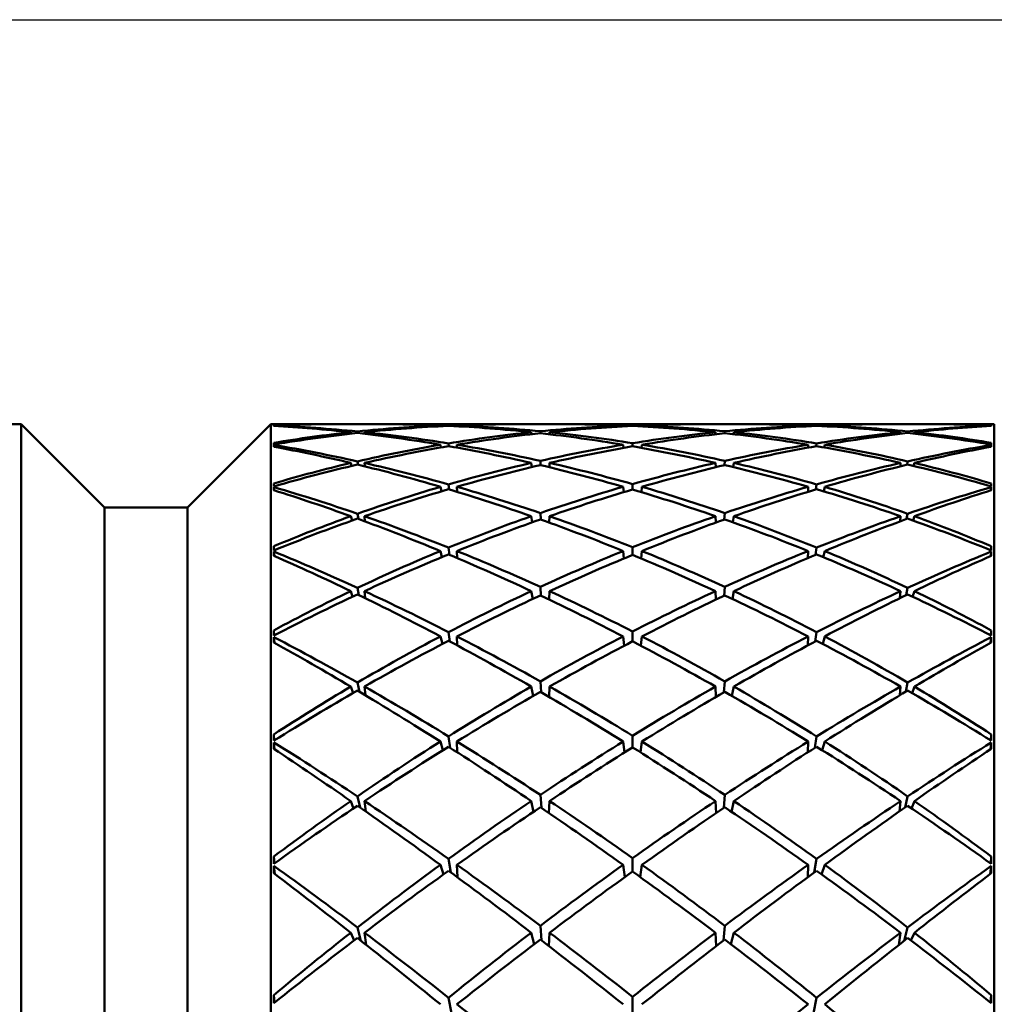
# Model space of a CAD drawing. Header units: inches. Extents: x 0.1 to 33.9, y 0.6 to 21.4.
# Tile 28 of 83: x 11.311 to 11.604, y 10.726 to 11.022. Entities that reach past the tile are written whole.
import ezdxf

# ---------------------------------------------------------------- set-up
doc = ezdxf.new("R2010")
doc.units = ezdxf.units.IN
doc.header["$MEASUREMENT"] = 0
doc.layers.add('Dimension (ANSI)', color=7, linetype='Continuous', lineweight=25)
doc.layers.add('Visible (ANSI)', color=7, linetype='Continuous', lineweight=50)
doc.styles.add('Note Text (ANSI)', font='tahoma.ttf')
doc.dimstyles.new('Default (ANSI)', dxfattribs={"dimtxt": 0.12, "dimasz": 0.098425, "dimexe": 0.125, "dimexo": 0.0625, "dimgap": 0.031496, "dimtad": 0, "dimtih": 1, "dimtoh": 1, "dimrnd": 1e-08, "dimzin": 4, "dimdsep": 46, "dimtxsty": 'Note Text (ANSI)', "dimcen": 0.09, "dimdle": 0.393701, "dimclrd": 256, "dimclre": 256, "dimclrt": 256, "dimadec": 0, "dimazin": 1, "dimtfac": 1, "dimtofl": 0, "dimtmove": 0, "dimatfit": 3, "dimfxl": 1, "dimtolj": 1, "dimtzin": 4, "dimlwd": -1, "dimlwe": -1, "dimarcsym": 0})

# ---------------------------------------------------------------- blocks, each defined once
blk = doc.blocks.new('*D7')
at = {"layer": 'Defpoints', "color": 0, "transparency": 16777216}
for p in [(8.97521, 11.02177), (16.86825, 11.02177), (16.85244, 5.30327)]:
    blk.add_point(p, dxfattribs=at)
at = {"layer": 'Dimension (ANSI)', "transparency": 16777216}
for p, q in [((9.03771, 11.02177), (16.99325, 11.02177)), ((16.86825, 10.92335), (16.86825, 8.25652)), ((16.86825, 5.4017), (16.86825, 8.06853))]:
    blk.add_line(p, q, dxfattribs=at)
for points in [[(16.85185, 10.92335), (16.88466, 10.92335), (16.86825, 11.02177)], [(16.85185, 5.4017), (16.88466, 5.4017), (16.86825, 5.30327)]]:
    blk.add_solid(points, dxfattribs=at)
at = {"layer": 'Dimension (ANSI)', "transparency": 16777216, "insert": (16.71674, 8.22502), "char_height": 0.12, "attachment_point": 1, "style": 'Note Text (ANSI)'}
blk.add_mtext('\\A1;5.72', dxfattribs=at)
blk = doc.blocks.new('*D8')
at = {"layer": 'Defpoints', "color": 0, "transparency": 16777216}
for p in [(8.97521, 11.02177), (17.82666, 11.02177), (16.01564, 4.24127)]:
    blk.add_point(p, dxfattribs=at)
at = {"layer": 'Dimension (ANSI)', "transparency": 16777216}
for p, q in [((9.03771, 11.02177), (17.95166, 11.02177)), ((17.82666, 10.92335), (17.82666, 7.72576)), ((17.82666, 4.3397), (17.82666, 7.53729)), ((16.07814, 4.24127), (17.95166, 4.24127))]:
    blk.add_line(p, q, dxfattribs=at)
for points in [[(17.81026, 10.92335), (17.84306, 10.92335), (17.82666, 11.02177)], [(17.81026, 4.3397), (17.84306, 4.3397), (17.82666, 4.24127)]]:
    blk.add_solid(points, dxfattribs=at)
at = {"layer": 'Dimension (ANSI)', "transparency": 16777216, "insert": (17.67293, 7.69426), "char_height": 0.12, "attachment_point": 1, "style": 'Note Text (ANSI)'}
blk.add_mtext('\\A1;6.78', dxfattribs=at)

msp = doc.modelspace()

# ---------------------------------------------------------------- linework, layer by layer
at = {"layer": 'Visible (ANSI)'}
for p, q in [((11.31122, 10.90022), (11.29607, 10.90022)), ((11.31122, 10.90022), (11.31122, 10.01833)), ((11.33622, 10.87522), (11.31122, 10.90022)), ((11.36122, 10.87522), (11.38622, 10.90022)), ((11.38622, 10.90022), (11.38622, 10.01833)), ((11.40138, 10.90022), (11.38622, 10.90022)), ((11.38719, 10.89967), (11.38718, 10.89981)), ((11.41918, 10.90022), (11.40513, 10.90022)), ((11.45536, 10.90022), (11.42362, 10.90022)), ((11.43724, 10.8996), (11.43718, 10.89983)), ((11.43964, 10.89993), (11.43967, 10.89972)), ((11.44216, 10.89959), (11.44215, 10.89983)), ((11.47368, 10.90022), (11.46071, 10.90022)), ((11.51061, 10.90022), (11.47926, 10.90022)), ((11.49213, 10.89956), (11.49211, 10.89983)), ((11.49493, 10.8997), (11.49493, 10.89994)), ((11.49774, 10.89956), (11.49776, 10.89983)), ((11.52916, 10.90022), (11.51619, 10.90022)), ((11.56625, 10.90022), (11.53451, 10.90022)), ((11.54771, 10.89983), (11.54771, 10.89959)), ((11.5502, 10.89972), (11.55023, 10.89993)), ((11.55268, 10.89983), (11.55263, 10.8996)), ((11.58474, 10.90022), (11.57069, 10.90022)), ((11.60365, 10.90022), (11.58849, 10.90022)), ((11.60267, 10.89967), (11.60268, 10.89981)), ((11.60365, 10.90022), (11.60365, 10.01833)), ((11.41038, 10.89737), (11.41025, 10.8978)), ((11.41227, 10.89801), (11.41236, 10.89757)), ((11.41441, 10.89733), (11.41437, 10.8978)), ((11.4646, 10.89721), (11.4645, 10.8978)), ((11.46723, 10.89808), (11.46727, 10.8975)), ((11.46997, 10.89719), (11.46999, 10.8978)), ((11.51988, 10.8978), (11.5199, 10.89719)), ((11.5226, 10.8975), (11.52264, 10.89808)), ((11.52536, 10.8978), (11.52527, 10.89721)), ((11.5755, 10.8978), (11.57546, 10.89733)), ((11.57751, 10.89757), (11.5776, 10.89801)), ((11.57962, 10.8978), (11.57949, 10.89737)), ((11.38722, 10.89343), (11.38718, 10.89397)), ((11.43737, 10.89322), (11.43718, 10.89404)), ((11.43964, 10.89445), (11.43975, 10.8936)), ((11.44218, 10.89316), (11.44215, 10.89404)), ((11.4922, 10.89308), (11.49211, 10.89404)), ((11.49493, 10.89356), (11.49493, 10.8945)), ((11.49767, 10.89308), (11.49776, 10.89404)), ((11.54771, 10.89404), (11.54769, 10.89316)), ((11.55012, 10.8936), (11.55023, 10.89445)), ((11.55268, 10.89404), (11.5525, 10.89322)), ((11.60265, 10.89343), (11.60268, 10.89397)), ((11.41052, 10.88767), (11.41025, 10.88857)), ((11.41227, 10.88904), (11.41246, 10.88804)), ((11.41446, 10.88755), (11.41437, 10.88857)), ((11.46471, 10.88734), (11.4645, 10.88857)), ((11.46723, 10.88919), (11.46731, 10.88791)), ((11.46994, 10.88728), (11.46999, 10.88857)), ((11.51988, 10.88857), (11.51993, 10.88728)), ((11.52256, 10.88791), (11.52264, 10.88919)), ((11.52536, 10.88857), (11.52516, 10.88734)), ((11.5755, 10.88857), (11.57541, 10.88755)), ((11.57741, 10.88804), (11.5776, 10.88904)), ((11.57962, 10.88857), (11.57935, 10.88767)), ((11.38719, 10.88153), (11.38713, 10.8824)), ((11.38725, 10.88033), (11.38718, 10.88127)), ((11.4375, 10.88004), (11.43718, 10.8814)), ((11.43964, 10.88211), (11.43983, 10.88061)), ((11.4422, 10.87989), (11.44215, 10.8814)), ((11.49227, 10.87978), (11.49211, 10.8814)), ((11.49493, 10.88057), (11.49493, 10.88221)), ((11.4976, 10.87978), (11.49776, 10.8814)), ((11.54771, 10.8814), (11.54767, 10.87989)), ((11.55004, 10.88061), (11.55023, 10.88211)), ((11.55268, 10.8814), (11.55237, 10.88004)), ((11.60261, 10.88033), (11.60268, 10.88127)), ((11.60268, 10.88153), (11.60274, 10.8824)), ((11.33622, 10.87522), (11.33622, 10.04333)), ((11.36122, 10.87522), (11.33622, 10.87522)), ((11.36122, 10.87522), (11.36122, 10.04333)), ((11.41065, 10.87125), (11.41025, 10.87256)), ((11.41227, 10.87329), (11.41258, 10.87172)), ((11.41452, 10.871), (11.41437, 10.87256)), ((11.46482, 10.87074), (11.4645, 10.87256)), ((11.46723, 10.87351), (11.46736, 10.87155)), ((11.46992, 10.87063), (11.46999, 10.87256)), ((11.51988, 10.87256), (11.51995, 10.87063)), ((11.52251, 10.87155), (11.52264, 10.87351)), ((11.52536, 10.87256), (11.52505, 10.87074)), ((11.5755, 10.87256), (11.57535, 10.871)), ((11.57729, 10.87172), (11.5776, 10.87329)), ((11.57962, 10.87256), (11.57922, 10.87125)), ((11.38722, 10.86229), (11.38713, 10.86351)), ((11.43964, 10.86311), (11.43993, 10.86095)), ((11.49493, 10.86094), (11.49493, 10.86324)), ((11.54994, 10.86095), (11.55023, 10.86311)), ((11.60265, 10.86229), (11.60274, 10.86351)), ((11.38729, 10.86059), (11.38718, 10.86191)), ((11.43764, 10.86024), (11.43718, 10.86209)), ((11.44222, 10.85998), (11.44215, 10.86209)), ((11.49235, 10.85986), (11.49211, 10.86209)), ((11.49752, 10.85986), (11.49776, 10.86209)), ((11.54771, 10.86209), (11.54765, 10.85998)), ((11.55268, 10.86209), (11.55223, 10.86024)), ((11.60258, 10.86059), (11.60268, 10.86191)), ((11.41227, 10.851), (11.41271, 10.84885)), ((11.46723, 10.8513), (11.46741, 10.84867)), ((11.52246, 10.84867), (11.52264, 10.8513)), ((11.57716, 10.84885), (11.5776, 10.851)), ((11.41079, 10.84837), (11.41025, 10.85004)), ((11.41458, 10.84794), (11.41437, 10.85004)), ((11.46493, 10.84768), (11.4645, 10.85004)), ((11.46989, 10.8475), (11.46999, 10.85004)), ((11.51988, 10.85004), (11.51998, 10.8475)), ((11.52536, 10.85004), (11.52493, 10.84768)), ((11.5755, 10.85004), (11.57529, 10.84794)), ((11.57962, 10.85004), (11.57908, 10.84837)), ((11.38724, 10.83671), (11.38713, 10.83824)), ((11.38733, 10.8345), (11.38718, 10.83621)), ((11.43778, 10.83417), (11.43718, 10.83644)), ((11.43964, 10.83773), (11.44003, 10.83493)), ((11.44224, 10.83375), (11.44215, 10.83644)), ((11.49243, 10.83365), (11.49211, 10.83644)), ((11.49493, 10.83497), (11.49493, 10.8379)), ((11.49744, 10.83365), (11.49776, 10.83644)), ((11.54771, 10.83644), (11.54763, 10.83375)), ((11.54984, 10.83493), (11.55023, 10.83773)), ((11.55268, 10.83644), (11.55209, 10.83417)), ((11.60254, 10.8345), (11.60268, 10.83621)), ((11.60262, 10.83671), (11.60274, 10.83824)), ((11.41094, 10.81939), (11.41025, 10.82135)), ((11.41227, 10.82254), (11.41286, 10.8198)), ((11.41465, 10.81873), (11.41437, 10.82135)), ((11.46506, 10.81853), (11.4645, 10.82135)), ((11.46723, 10.82291), (11.46747, 10.81964)), ((11.46985, 10.81825), (11.46999, 10.82135)), ((11.51988, 10.82135), (11.52001, 10.81825)), ((11.5224, 10.81964), (11.52264, 10.82291)), ((11.52536, 10.82135), (11.52481, 10.81853)), ((11.5755, 10.82135), (11.57522, 10.81873)), ((11.57701, 10.8198), (11.5776, 10.82254)), ((11.57962, 10.82135), (11.57893, 10.81939)), ((11.38727, 10.80517), (11.38713, 10.807)), ((11.49493, 10.80307), (11.49493, 10.80659)), ((11.6026, 10.80517), (11.60274, 10.807)), ((11.38738, 10.80248), (11.38718, 10.80456)), ((11.43793, 10.80221), (11.43718, 10.80484)), ((11.43964, 10.80639), (11.44015, 10.80295)), ((11.44227, 10.8016), (11.44215, 10.80484)), ((11.49252, 10.80156), (11.49211, 10.80484)), ((11.49735, 10.80156), (11.49776, 10.80484)), ((11.54771, 10.80484), (11.5476, 10.8016)), ((11.54971, 10.80295), (11.55023, 10.80639)), ((11.55268, 10.80484), (11.55194, 10.80221)), ((11.60249, 10.80248), (11.60268, 10.80456)), ((11.46723, 10.78879), (11.46753, 10.78491)), ((11.52233, 10.78491), (11.52264, 10.78879)), ((11.41109, 10.78476), (11.41025, 10.78696)), ((11.41227, 10.78835), (11.41305, 10.78501)), ((11.41475, 10.78383), (11.41437, 10.78696)), ((11.4652, 10.78375), (11.4645, 10.78696)), ((11.46982, 10.78335), (11.46999, 10.78696)), ((11.51988, 10.78696), (11.52005, 10.78335)), ((11.52536, 10.78696), (11.52467, 10.78375)), ((11.5755, 10.78696), (11.57512, 10.78383)), ((11.57681, 10.78501), (11.5776, 10.78835)), ((11.57962, 10.78696), (11.57877, 10.78476)), ((11.3873, 10.76819), (11.38713, 10.77028)), ((11.43964, 10.76957), (11.44031, 10.7655)), ((11.49493, 10.76576), (11.49493, 10.7698)), ((11.54956, 10.7655), (11.55023, 10.76957)), ((11.60257, 10.76819), (11.60274, 10.77028)), ((11.38745, 10.76503), (11.38718, 10.76746)), ((11.43811, 10.76489), (11.43718, 10.76778)), ((11.4423, 10.76404), (11.44215, 10.76778)), ((11.49263, 10.7641), (11.49211, 10.76778)), ((11.49724, 10.7641), (11.49776, 10.76778)), ((11.54771, 10.76778), (11.54757, 10.76404)), ((11.55268, 10.76778), (11.55176, 10.76489)), ((11.60242, 10.76503), (11.60268, 10.76746)), ((11.41025, 10.74739), (11.41127, 10.74505)), ((11.41331, 10.74499), (11.41227, 10.74898)), ((11.41437, 10.74739), (11.41487, 10.74376)), ((11.46537, 10.7439), (11.4645, 10.74739)), ((11.46723, 10.74947), (11.46762, 10.74501)), ((11.46977, 10.74336), (11.46999, 10.74739)), ((11.51988, 10.74739), (11.5201, 10.74336)), ((11.52225, 10.74501), (11.52264, 10.74947)), ((11.52536, 10.74739), (11.5245, 10.7439)), ((11.575, 10.74376), (11.5755, 10.74739)), ((11.5776, 10.74898), (11.57656, 10.74499)), ((11.57859, 10.74505), (11.57962, 10.74739)), ((11.38733, 10.72635), (11.38713, 10.72865)), ((11.44051, 10.72316), (11.43964, 10.72786)), ((11.49493, 10.72361), (11.49493, 10.72811)), ((11.55023, 10.72786), (11.54936, 10.72316)), ((11.60254, 10.72635), (11.60274, 10.72865))]:
    msp.add_line(p, q, dxfattribs=at)
for centre, major_axis, ratio, start_param, end_param in [((11.53571, 10.45927), (-0.35966, 0.35393), 0.731222, 5.639798, 5.678081), ((11.41706, 10.45927), (-0.03017, 0.44094), 0.014471, 6.241335, 6.24826), ((11.41706, 10.45927), (-0.02953, 0.44094), 0.020121, 0.041568, 0.048493), ((11.53571, 10.45927), (0.36975, -0.36507), 0.668818, 2.441479, 2.496358), ((11.45416, 10.45927), (0.33657, -0.32209), 0.894757, 2.389788, 2.430648), ((11.45416, 10.45927), (-0.34572, 0.33714), 0.822056, 5.482797, 5.539854), ((11.53571, 10.45927), (-0.34425, 0.33514), 0.832409, 5.617657, 5.675743), ((11.45416, 10.45927), (-0.36085, -0.26118), 0.984545, 4.126021, 4.183175), ((11.53571, 10.45927), (0.3545, -0.348), 0.763864, 2.438443, 2.480331), ((11.45416, 10.45927), (-0.33436, 0.31159), 0.933134, 5.460911, 5.502221), ((11.53571, 10.45927), (-0.34425, 0.33514), 0.832409, 5.569682, 5.611979), ((11.53571, 10.45927), (0.3545, -0.348), 0.763864, 2.375611, 2.432765), ((11.45416, 10.45927), (-0.36085, -0.26118), 0.984545, 4.078455, 4.120343), ((11.45416, 10.45927), (-0.33436, 0.31159), 0.933134, 5.398631, 5.455233), ((11.53571, 10.45927), (-0.33479, 0.30726), 0.944668, 5.525245, 5.581847), ((11.45416, 10.45927), (-0.33948, -0.32788), 0.868483, 3.922263, 3.978682), ((11.53571, 10.45927), (0.33948, -0.32788), 0.868483, 2.367335, 2.409223), ((11.45416, 10.45927), (0.33479, 0.30726), 0.944668, 0.764353, 0.80616), ((11.53571, 10.45927), (-0.33479, 0.30726), 0.944668, 5.477025, 5.518832), ((11.53571, 10.45927), (0.33948, -0.32788), 0.868483, 2.304503, 2.360923), ((11.45416, 10.45927), (-0.33948, -0.32788), 0.868483, 3.873962, 3.91585), ((11.45416, 10.45927), (0.33479, 0.30726), 0.944668, 0.701339, 0.757941), ((11.53571, 10.45927), (0.33436, 0.31159), 0.933134, 0.827952, 0.884554), ((11.45416, 10.45927), (-0.3545, -0.348), 0.763864, 3.85042, 3.907574), ((11.53571, 10.45927), (0.36085, -0.26118), 0.984545, 2.162842, 2.20473), ((11.45416, 10.45927), (0.34425, 0.33514), 0.832409, 0.671206, 0.713503), ((11.53571, 10.45927), (0.33436, 0.31159), 0.933134, 0.780965, 0.822274), ((11.53571, 10.45927), (0.36085, -0.26118), 0.984545, 2.10001, 2.157164), ((11.45416, 10.45927), (-0.3545, -0.348), 0.763864, 3.802854, 3.844742), ((11.45416, 10.45927), (0.34425, 0.33514), 0.832409, 0.607442, 0.665528), ((11.53571, 10.45927), (0.34572, 0.33714), 0.822056, 0.743331, 0.800389), ((11.45416, 10.45927), (-0.36975, -0.36507), 0.668818, 3.786827, 3.841706), ((11.53571, 10.45927), (-0.33657, -0.32209), 0.894757, 3.852538, 3.893397), ((11.45416, 10.45927), (0.35966, 0.35393), 0.731222, 0.605105, 0.643388), ((11.57281, 10.45927), (-0.03017, -0.44094), 0.014471, 3.176518, 3.183442), ((11.57281, 10.45927), (-0.02953, -0.44094), 0.020121, 3.0931, 3.100024), ((11.53571, 10.45927), (-0.34425, 0.33514), 0.832409, 5.680489, 5.735368), ((11.45416, 10.45927), (-0.36085, -0.26118), 0.984545, 4.187921, 4.244979), ((11.53571, 10.45927), (0.36975, -0.36507), 0.668818, 2.378647, 2.436733), ((11.45416, 10.45927), (-0.34572, 0.33714), 0.822056, 5.420897, 5.478051), ((11.53571, 10.45927), (-0.33479, 0.30726), 0.944668, 5.588076, 5.64523), ((11.45416, 10.45927), (-0.33948, -0.32788), 0.868483, 3.984912, 4.041514), ((11.53571, 10.45927), (0.3545, -0.348), 0.763864, 2.31278, 2.369382), ((11.45416, 10.45927), (-0.33436, 0.31159), 0.933134, 5.335982, 5.392401), ((11.53571, 10.45927), (0.33436, 0.31159), 0.933134, 0.890784, 0.947203), ((11.45416, 10.45927), (-0.3545, -0.348), 0.763864, 3.913804, 3.970406), ((11.53571, 10.45927), (0.33948, -0.32788), 0.868483, 2.241671, 2.298274), ((11.45416, 10.45927), (0.33479, 0.30726), 0.944668, 0.637955, 0.695109), ((11.53571, 10.45927), (0.34572, 0.33714), 0.822056, 0.805135, 0.862289), ((11.45416, 10.45927), (-0.36975, -0.36507), 0.668818, 3.846452, 3.904538), ((11.53571, 10.45927), (0.36085, -0.26118), 0.984545, 2.038207, 2.095265), ((11.45416, 10.45927), (0.34425, 0.33514), 0.832409, 0.547817, 0.602696), ((11.41706, 10.45927), (-0.03073, 0.44094), 0.005823, 6.116256, 6.123181), ((11.41706, 10.45927), (-0.02819, 0.44094), 0.028326, 0.166769, 0.173693), ((11.53571, 10.45927), (0.384, -0.38024), 0.581443, 2.380262, 2.435141), ((11.45416, 10.45927), (-0.36116, 0.35562), 0.721829, 5.42497, 5.482028), ((11.53571, 10.45927), (-0.33479, 0.30726), 0.944668, 5.650908, 5.708994), ((11.45416, 10.45927), (-0.33948, -0.32788), 0.868483, 4.047192, 4.104346), ((11.53571, 10.45927), (0.36975, -0.36507), 0.668818, 2.315815, 2.372969), ((11.45416, 10.45927), (-0.34572, 0.33714), 0.822056, 5.358617, 5.415219), ((11.53571, 10.45927), (0.33436, 0.31159), 0.933134, 0.953616, 1.010218), ((11.45416, 10.45927), (-0.3545, -0.348), 0.763864, 3.976818, 4.033238), ((11.53571, 10.45927), (0.3545, -0.348), 0.763864, 2.249948, 2.306367), ((11.45416, 10.45927), (-0.33436, 0.31159), 0.933134, 5.272967, 5.329569), ((11.53571, 10.45927), (0.34572, 0.33714), 0.822056, 0.867966, 0.924569), ((11.45416, 10.45927), (-0.36975, -0.36507), 0.668818, 3.910216, 3.96737), ((11.53571, 10.45927), (0.33948, -0.32788), 0.868483, 2.17884, 2.235994), ((11.45416, 10.45927), (0.33479, 0.30726), 0.944668, 0.574191, 0.632277), ((11.53571, 10.45927), (0.36116, 0.35562), 0.721829, 0.801157, 0.858215), ((11.45416, 10.45927), (-0.384, -0.38024), 0.581443, 3.848045, 3.902924), ((11.57281, 10.45927), (-0.03073, -0.44094), 0.005823, 3.301597, 3.308522), ((11.57281, 10.45927), (0.02819, 0.44094), 0.028326, 6.109492, 6.116417), ((11.53571, 10.45927), (-0.33479, 0.30726), 0.944668, 5.71374, 5.768619), ((11.45416, 10.45927), (-0.33948, -0.32788), 0.868483, 4.109091, 4.166149), ((11.53571, 10.45927), (0.384, -0.38024), 0.581443, 2.31743, 2.375516), ((11.45416, 10.45927), (-0.36116, 0.35562), 0.721829, 5.36307, 5.420224), ((11.53571, 10.45927), (0.33436, 0.31159), 0.933134, 1.016448, 1.073602), ((11.45416, 10.45927), (-0.3545, -0.348), 0.763864, 4.039467, 4.096069), ((11.53571, 10.45927), (0.36975, -0.36507), 0.668818, 2.252984, 2.309586), ((11.45416, 10.45927), (-0.34572, 0.33714), 0.822056, 5.295968, 5.352387), ((11.53571, 10.45927), (0.34572, 0.33714), 0.822056, 0.930798, 0.987218), ((11.45416, 10.45927), (-0.36975, -0.36507), 0.668818, 3.9736, 4.030202), ((11.53571, 10.45927), (0.3545, -0.348), 0.763864, 2.187116, 2.243718), ((11.45416, 10.45927), (-0.33436, 0.31159), 0.933134, 5.209584, 5.266738), ((11.53571, 10.45927), (0.36116, 0.35562), 0.721829, 0.862961, 0.920115), ((11.45416, 10.45927), (-0.384, -0.38024), 0.581443, 3.90767, 3.965756), ((11.53571, 10.45927), (0.33948, -0.32788), 0.868483, 2.117036, 2.174094), ((11.45416, 10.45927), (0.33479, 0.30726), 0.944668, 0.514566, 0.569445), ((11.41706, 10.45927), (-0.03081, 0.44094), 0.002914, 0.285059, 0.291984), ((11.41706, 10.45927), (-0.02641, 0.44094), 0.036095, 0.292082, 0.299006), ((11.45416, 10.45927), (-0.37604, 0.37183), 0.630298, 5.364383, 5.421441), ((11.53571, 10.45927), (0.33436, 0.31159), 0.933134, 1.07928, 1.137366), ((11.45416, 10.45927), (-0.3545, -0.348), 0.763864, 4.101747, 4.158901), ((11.53571, 10.45927), (0.384, -0.38024), 0.581443, 2.254598, 2.311752), ((11.45416, 10.45927), (-0.36116, 0.35562), 0.721829, 5.30079, 5.357392), ((11.53571, 10.45927), (0.34572, 0.33714), 0.822056, 0.99363, 1.050232), ((11.45416, 10.45927), (-0.36975, -0.36507), 0.668818, 4.036614, 4.093034), ((11.53571, 10.45927), (0.36975, -0.36507), 0.668818, 2.190152, 2.246571), ((11.45416, 10.45927), (-0.34572, 0.33714), 0.822056, 5.232953, 5.289555), ((11.53571, 10.45927), (0.36116, 0.35562), 0.721829, 0.925793, 0.982395), ((11.45416, 10.45927), (-0.384, -0.38024), 0.581443, 3.971433, 4.028587), ((11.53571, 10.45927), (0.3545, -0.348), 0.763864, 2.124284, 2.181438), ((11.45416, 10.45927), (-0.33436, 0.31159), 0.933134, 5.14582, 5.203906), ((11.53571, 10.45927), (0.37604, 0.37183), 0.630298, 0.861744, 0.918802), ((11.57281, 10.45927), (-0.03081, -0.44094), 0.002914, 2.849609, 2.856534), ((11.57281, 10.45927), (0.02641, 0.44094), 0.036095, 5.984179, 5.991104), ((11.53571, 10.45927), (0.39692, -0.39371), 0.500232, 2.318458, 2.373337), ((11.45416, 10.45927), (-0.39692, -0.39371), 0.500232, 3.909849, 3.964728), ((11.53571, 10.45927), (0.33436, 0.31159), 0.933134, 1.142112, 1.196991), ((11.45416, 10.45927), (-0.3545, -0.348), 0.763864, 4.163647, 4.220705), ((11.53571, 10.45927), (0.39692, -0.39371), 0.500232, 2.255626, 2.313712), ((11.45416, 10.45927), (-0.37604, 0.37183), 0.630298, 5.302483, 5.359637), ((11.53571, 10.45927), (0.34572, 0.33714), 0.822056, 1.056462, 1.113616), ((11.45416, 10.45927), (-0.36975, -0.36507), 0.668818, 4.099263, 4.155865), ((11.53571, 10.45927), (0.384, -0.38024), 0.581443, 2.191766, 2.248368), ((11.45416, 10.45927), (-0.36116, 0.35562), 0.721829, 5.238141, 5.29456), ((11.53571, 10.45927), (0.36116, 0.35562), 0.721829, 0.988625, 1.045044), ((11.45416, 10.45927), (-0.384, -0.38024), 0.581443, 4.034817, 4.091419), ((11.53571, 10.45927), (0.36975, -0.36507), 0.668818, 2.12732, 2.183922), ((11.45416, 10.45927), (-0.34572, 0.33714), 0.822056, 5.169569, 5.226723), ((11.53571, 10.45927), (0.37604, 0.37183), 0.630298, 0.923548, 0.980702), ((11.45416, 10.45927), (-0.39692, -0.39371), 0.500232, 3.969474, 4.02756), ((11.53571, 10.45927), (0.3545, -0.348), 0.763864, 2.06248, 2.119538), ((11.45416, 10.45927), (-0.33436, 0.31159), 0.933134, 5.086195, 5.141074), ((11.41706, 10.45927), (-0.03041, 0.44094), 0.011606, 0.410126, 0.417051), ((11.57281, 10.45927), (-0.03041, -0.44094), 0.011606, 2.724542, 2.731467), ((11.41706, 10.45927), (-0.02421, 0.44094), 0.043305, 0.417529, 0.424454), ((11.53571, 10.45927), (0.40838, -0.40553), 0.423976, 2.256357, 2.311236), ((11.45416, 10.45927), (-0.38974, 0.38625), 0.545746, 5.302858, 5.359916), ((11.53571, 10.45927), (0.34572, 0.33714), 0.822056, 1.119294, 1.17738), ((11.45416, 10.45927), (-0.36975, -0.36507), 0.668818, 4.161543, 4.218697), ((11.53571, 10.45927), (0.39692, -0.39371), 0.500232, 2.192794, 2.249948), ((11.45416, 10.45927), (-0.37604, 0.37183), 0.630298, 5.240203, 5.296805), ((11.53571, 10.45927), (0.36116, 0.35562), 0.721829, 1.051457, 1.108059), ((11.45416, 10.45927), (-0.384, -0.38024), 0.581443, 4.097832, 4.154251), ((11.53571, 10.45927), (0.384, -0.38024), 0.581443, 2.128934, 2.185354), ((11.45416, 10.45927), (-0.36116, 0.35562), 0.721829, 5.175126, 5.231728), ((11.53571, 10.45927), (0.37604, 0.37183), 0.630298, 0.98638, 1.042982), ((11.45416, 10.45927), (-0.39692, -0.39371), 0.500232, 4.033237, 4.090391), ((11.53571, 10.45927), (0.36975, -0.36507), 0.668818, 2.064488, 2.121642), ((11.45416, 10.45927), (-0.34572, 0.33714), 0.822056, 5.105805, 5.163891), ((11.53571, 10.45927), (0.38974, 0.38625), 0.545746, 0.92327, 0.980328), ((11.45416, 10.45927), (-0.40838, -0.40553), 0.423976, 3.971949, 4.026828), ((11.57281, 10.45927), (0.02421, 0.44094), 0.043305, 5.858731, 5.865656), ((11.53571, 10.45927), (0.34572, 0.33714), 0.822056, 1.182126, 1.237005), ((11.45416, 10.45927), (-0.36975, -0.36507), 0.668818, 4.223443, 4.280501), ((11.53571, 10.45927), (0.40838, -0.40553), 0.423976, 2.193525, 2.251611), ((11.45416, 10.45927), (-0.38974, 0.38625), 0.545746, 5.240958, 5.298112), ((11.53571, 10.45927), (0.36116, 0.35562), 0.721829, 1.114289, 1.171443), ((11.45416, 10.45927), (-0.384, -0.38024), 0.581443, 4.160481, 4.217083), ((11.53571, 10.45927), (0.39692, -0.39371), 0.500232, 2.129962, 2.186564), ((11.45416, 10.45927), (-0.37604, 0.37183), 0.630298, 5.177554, 5.233973), ((11.53571, 10.45927), (0.37604, 0.37183), 0.630298, 1.049212, 1.105631), ((11.45416, 10.45927), (-0.39692, -0.39371), 0.500232, 4.096621, 4.153223), ((11.53571, 10.45927), (0.384, -0.38024), 0.581443, 2.066102, 2.122704), ((11.45416, 10.45927), (-0.36116, 0.35562), 0.721829, 5.111743, 5.168897), ((11.53571, 10.45927), (0.38974, 0.38625), 0.545746, 0.985073, 1.042227), ((11.45416, 10.45927), (-0.40838, -0.40553), 0.423976, 4.031574, 4.08966), ((11.53571, 10.45927), (0.36975, -0.36507), 0.668818, 2.002684, 2.059742), ((11.45416, 10.45927), (-0.34572, 0.33714), 0.822056, 5.04618, 5.10106), ((11.41706, 10.45927), (-0.02953, 0.44094), 0.020121, 0.535243, 0.542167), ((11.41706, 10.45927), (-0.02163, 0.44094), 0.049841, 0.543126, 0.550051), ((11.45416, 10.45927), (-0.40205, 0.39901), 0.466806, 5.240904, 5.297962), ((11.53571, 10.45927), (0.36116, 0.35562), 0.721829, 1.177121, 1.235207), ((11.45416, 10.45927), (-0.38974, 0.38625), 0.545746, 5.178678, 5.23528), ((11.53571, 10.45927), (0.37604, 0.37183), 0.630298, 1.112044, 1.168646), ((11.45416, 10.45927), (-0.37604, 0.37183), 0.630298, 5.114539, 5.171142), ((11.53571, 10.45927), (0.38974, 0.38625), 0.545746, 1.047905, 1.104507), ((11.45416, 10.45927), (-0.36116, 0.35562), 0.721829, 5.047979, 5.106065), ((11.53571, 10.45927), (0.40205, 0.39901), 0.466806, 0.985224, 1.042282), ((11.57281, 10.45927), (-0.02953, -0.44094), 0.020121, 2.599425, 2.60635), ((11.57281, 10.45927), (0.02163, 0.44094), 0.049841, 5.733134, 5.740059), ((11.53571, 10.45927), (-0.41829, 0.41568), 0.351682, 5.33568, 5.390559), ((11.45416, 10.45927), (-0.384, -0.38024), 0.581443, 4.222761, 4.279915), ((11.53571, 10.45927), (0.40838, -0.40553), 0.423976, 2.130693, 2.187847), ((11.45416, 10.45927), (-0.39692, -0.39371), 0.500232, 4.159636, 4.216055), ((11.53571, 10.45927), (0.39692, -0.39371), 0.500232, 2.06713, 2.12355), ((11.45416, 10.45927), (-0.40838, -0.40553), 0.423976, 4.095338, 4.152492), ((11.53571, 10.45927), (0.384, -0.38024), 0.581443, 2.00327, 2.060424), ((11.45416, 10.45927), (-0.41829, -0.41568), 0.351682, 4.034218, 4.089098), ((11.53571, 10.45927), (0.36116, 0.35562), 0.721829, 1.239952, 1.294832), ((11.45416, 10.45927), (-0.40205, 0.39901), 0.466806, 5.179004, 5.236158), ((11.53571, 10.45927), (0.37604, 0.37183), 0.630298, 1.174876, 1.23203), ((11.45416, 10.45927), (-0.38974, 0.38625), 0.545746, 5.116029, 5.172448), ((11.53571, 10.45927), (0.38974, 0.38625), 0.545746, 1.110737, 1.167156), ((11.45416, 10.45927), (-0.37604, 0.37183), 0.630298, 5.051156, 5.10831), ((11.53571, 10.45927), (0.40205, 0.39901), 0.466806, 1.047028, 1.104181), ((11.45416, 10.45927), (-0.36116, 0.35562), 0.721829, 4.988354, 5.043233), ((11.45416, 10.45927), (-0.384, -0.38024), 0.581443, 4.284661, 4.341719), ((11.53571, 10.45927), (-0.41829, 0.41568), 0.351682, 5.272848, 5.330934), ((11.45416, 10.45927), (-0.39692, -0.39371), 0.500232, 4.222285, 4.278887), ((11.53571, 10.45927), (0.40838, -0.40553), 0.423976, 2.067862, 2.124464), ((11.45416, 10.45927), (-0.40838, -0.40553), 0.423976, 4.158722, 4.215324), ((11.53571, 10.45927), (0.39692, -0.39371), 0.500232, 2.004298, 2.0609), ((11.45416, 10.45927), (-0.41829, -0.41568), 0.351682, 4.093843, 4.15193), ((11.53571, 10.45927), (0.384, -0.38024), 0.581443, 1.941467, 1.998525), ((11.41706, 10.45927), (-0.02819, 0.44094), 0.028326, 0.660443, 0.667367), ((11.57281, 10.45927), (0.02819, 0.44094), 0.028326, 5.615818, 5.622743), ((11.41706, 10.45927), (-0.0187, 0.44094), 0.055599, 0.668877, 0.675801), ((11.45416, 10.45927), (-0.41284, 0.41011), 0.39237, 5.178719, 5.235777), ((11.53571, 10.45927), (0.37604, 0.37183), 0.630298, 1.237707, 1.295793), ((11.45416, 10.45927), (-0.40205, 0.39901), 0.466806, 5.116724, 5.173326), ((11.53571, 10.45927), (0.38974, 0.38625), 0.545746, 1.173569, 1.230171), ((11.45416, 10.45927), (-0.38974, 0.38625), 0.545746, 5.053014, 5.109616), ((11.53571, 10.45927), (0.40205, 0.39901), 0.466806, 1.109859, 1.166462), ((11.45416, 10.45927), (-0.37604, 0.37183), 0.630298, 4.987392, 5.045478), ((11.53571, 10.45927), (-0.41284, -0.41011), 0.39237, 4.189001, 4.246059), ((11.57281, 10.45927), (0.0187, 0.44094), 0.055599, 5.607384, 5.614309), ((11.53571, 10.45927), (-0.42658, 0.42416), 0.282518, 5.273307, 5.328186), ((11.45416, 10.45927), (-0.39692, -0.39371), 0.500232, 4.284565, 4.341719), ((11.53571, 10.45927), (-0.41829, 0.41568), 0.351682, 5.210017, 5.267171), ((11.45416, 10.45927), (-0.40838, -0.40553), 0.423976, 4.221736, 4.278156), ((11.53571, 10.45927), (0.40838, -0.40553), 0.423976, 2.00503, 2.061449), ((11.45416, 10.45927), (-0.41829, -0.41568), 0.351682, 4.157607, 4.214761), ((11.53571, 10.45927), (0.39692, -0.39371), 0.500232, 1.941466, 1.99862), ((11.45416, 10.45927), (-0.42658, -0.42416), 0.282518, 4.096591, 4.151471), ((11.53571, 10.45927), (0.37604, 0.37183), 0.630298, 1.300539, 1.355418), ((11.45416, 10.45927), (-0.41284, 0.41011), 0.39237, 5.11682, 5.173974), ((11.53571, 10.45927), (0.38974, 0.38625), 0.545746, 1.236401, 1.293555), ((11.45416, 10.45927), (-0.40205, 0.39901), 0.466806, 5.054075, 5.110494), ((11.53571, 10.45927), (0.40205, 0.39901), 0.466806, 1.172691, 1.229111), ((11.45416, 10.45927), (-0.38974, 0.38625), 0.545746, 4.989631, 5.046785), ((11.53571, 10.45927), (-0.41284, -0.41011), 0.39237, 4.250804, 4.307958), ((11.45416, 10.45927), (-0.37604, 0.37183), 0.630298, 4.927767, 4.982646), ((11.45416, 10.45927), (-0.39692, -0.39371), 0.500232, 4.346465, 4.403523), ((11.53571, 10.45927), (-0.42658, 0.42416), 0.282518, 5.210475, 5.268561), ((11.45416, 10.45927), (-0.40838, -0.40553), 0.423976, 4.284385, 4.340987), ((11.53571, 10.45927), (-0.41829, 0.41568), 0.351682, 5.147185, 5.203787), ((11.45416, 10.45927), (-0.41829, -0.41568), 0.351682, 4.220991, 4.277593), ((11.53571, 10.45927), (0.40838, -0.40553), 0.423976, 1.942198, 1.9988), ((11.45416, 10.45927), (-0.42658, -0.42416), 0.282518, 4.156217, 4.214303), ((11.53571, 10.45927), (0.39692, -0.39371), 0.500232, 1.879663, 1.936721), ((11.41706, 10.45927), (-0.02641, 0.44094), 0.036095, 0.785756, 0.79268), ((11.57281, 10.45927), (0.02641, 0.44094), 0.036095, 5.490505, 5.49743), ((11.41706, 10.45927), (-0.01547, 0.44094), 0.060484, 0.794776, 0.8017), ((11.53571, 10.45927), (-0.43323, 0.43092), 0.215769, 5.210868, 5.265747), ((11.45416, 10.45927), (-0.42206, 0.41954), 0.321519, 5.116399, 5.173457), ((11.53571, 10.45927), (0.38974, 0.38625), 0.545746, 1.299233, 1.357319), ((11.45416, 10.45927), (-0.40838, -0.40553), 0.423976, 4.346665, 4.403819), ((11.53571, 10.45927), (-0.42658, 0.42416), 0.282518, 5.147644, 5.204798), ((11.45416, 10.45927), (-0.41284, 0.41011), 0.39237, 5.05454, 5.111142), ((11.53571, 10.45927), (0.40205, 0.39901), 0.466806, 1.235523, 1.292125), ((11.45416, 10.45927), (-0.41829, -0.41568), 0.351682, 4.284006, 4.340425), ((11.53571, 10.45927), (-0.41829, 0.41568), 0.351682, 5.084353, 5.140772), ((11.45416, 10.45927), (-0.40205, 0.39901), 0.466806, 4.99106, 5.047662), ((11.53571, 10.45927), (-0.41284, -0.41011), 0.39237, 4.313636, 4.370238), ((11.45416, 10.45927), (-0.42658, -0.42416), 0.282518, 4.21998, 4.277134), ((11.53571, 10.45927), (0.40838, -0.40553), 0.423976, 1.879366, 1.93652), ((11.45416, 10.45927), (-0.38974, 0.38625), 0.545746, 4.925867, 4.983953), ((11.53571, 10.45927), (-0.42206, -0.41954), 0.321519, 4.251321, 4.308379), ((11.45416, 10.45927), (-0.43323, -0.43092), 0.215769, 4.159031, 4.21391), ((11.57281, 10.45927), (0.01547, 0.44094), 0.060484, 5.481485, 5.48841), ((11.53571, 10.45927), (0.38974, 0.38625), 0.545746, 1.362065, 1.416944), ((11.45416, 10.45927), (-0.42206, 0.41954), 0.321519, 5.0545, 5.111654), ((11.53571, 10.45927), (0.40205, 0.39901), 0.466806, 1.298355, 1.355509), ((11.45416, 10.45927), (-0.41284, 0.41011), 0.39237, 4.991891, 5.04831), ((11.53571, 10.45927), (-0.41284, -0.41011), 0.39237, 4.376468, 4.432887), ((11.45416, 10.45927), (-0.40205, 0.39901), 0.466806, 4.927676, 4.98483), ((11.53571, 10.45927), (-0.42206, -0.41954), 0.321519, 4.313124, 4.370278), ((11.45416, 10.45927), (-0.38974, 0.38625), 0.545746, 4.866242, 4.921121), ((11.45416, 10.45927), (-0.40838, -0.40553), 0.423976, 4.408565, 4.465623), ((11.53571, 10.45927), (-0.43323, 0.43092), 0.215769, 5.148036, 5.206122), ((11.45416, 10.45927), (-0.41829, -0.41568), 0.351682, 4.346655, 4.403257), ((11.53571, 10.45927), (-0.42658, 0.42416), 0.282518, 5.084812, 5.141414), ((11.45416, 10.45927), (-0.42658, -0.42416), 0.282518, 4.283364, 4.339966), ((11.53571, 10.45927), (-0.41829, 0.41568), 0.351682, 5.021521, 5.078123), ((11.45416, 10.45927), (-0.43323, -0.43092), 0.215769, 4.218656, 4.276742), ((11.53571, 10.45927), (0.40838, -0.40553), 0.423976, 1.817562, 1.87462), ((11.41706, 10.45927), (-0.02421, 0.44094), 0.043305, 0.911204, 0.918128), ((11.57281, 10.45927), (0.02421, 0.44094), 0.043305, 5.365057, 5.371982), ((11.45416, 10.45927), (-0.42206, 0.41954), 0.321519, 4.99222, 5.048822), ((11.53571, 10.45927), (-0.42206, -0.41954), 0.321519, 4.375956, 4.432558), ((11.45416, 10.45927), (-0.40205, 0.39901), 0.466806, 4.863912, 4.921999)]:
    msp.add_ellipse(centre, major_axis=major_axis, ratio=ratio, start_param=start_param, end_param=end_param, dxfattribs=at)

# ---------------------------------------------------------------- dimensions: what is measured, and where the dimension line sits
at = {"layer": 'Dimension (ANSI)'}
for base, p1, override, picture, middle in [((16.86825, 11.02177), (16.85244, 5.30327), {"dimgap": 0.031496, "dimdec": 2, "dimse1": 1, "dimtol": 0, "dimlim": 0, "dimtp": 0, "dimtm": 0, "dimtdec": 2, "dimatfit": 1}, '*D7', (16.86825, 8.16252)), ((17.82666, 11.02177), (16.01564, 4.24127), {"dimgap": 0.031496, "dimdec": 2, "dimtol": 0, "dimlim": 0, "dimtp": 0, "dimtm": 0, "dimtdec": 2, "dimatfit": 1}, '*D8', (17.82666, 7.63152))]:
    dim = msp.add_linear_dim(base=base, p1=p1, p2=(8.97521, 11.02177), angle=90, dimstyle='Default (ANSI)', override=override, dxfattribs=at)
    dim.commit()
    dim.dimension.update_dxf_attribs({"geometry": picture, "text_midpoint": middle, "dimtype": 160})

doc.saveas('drawing.dxf')
